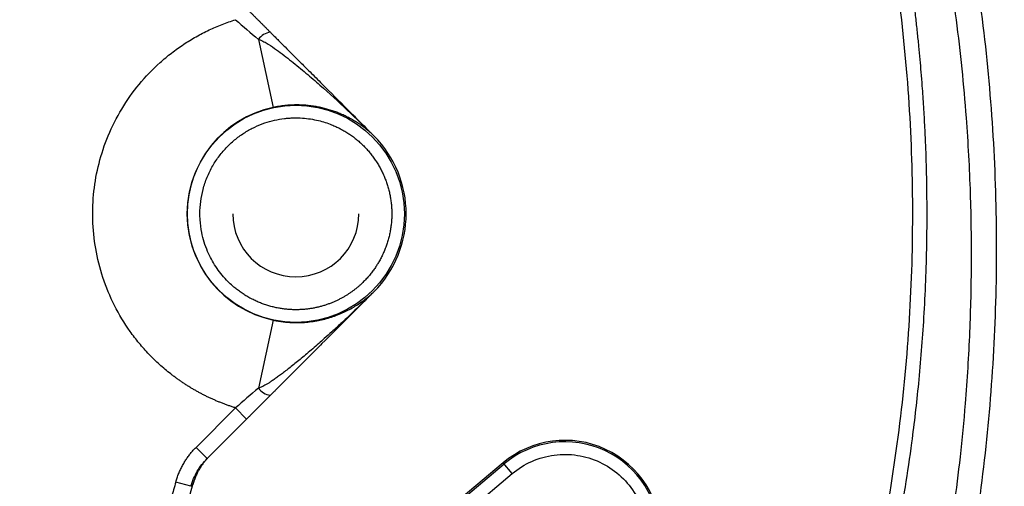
# Model space of a CAD drawing. Header units: inches. Extents: x -41.9 to 31, y -36.4 to 51.2.
# Tile 36 of 56: x 5.1 to 11.2, y -1.7 to 1.2. Entities that reach past the tile are written whole.
import ezdxf

# ---------------------------------------------------------------- set-up
doc = ezdxf.new("R2010")
doc.units = ezdxf.units.IN
doc.header["$MEASUREMENT"] = 0

msp = doc.modelspace()

# ---------------------------------------------------------------- linework, layer by layer
at = {"color": 7, "linetype": 'Continuous', "lineweight": 25}
for p, q in [((6.5574, 1.089), (6.6487, 0.6637)), ((7.2781, 0.4876), (7.2785, 0.4872)), ((7.2785, 0.4872), (7.2785, 0.4872)), ((7.2785, -0.4872), (7.2781, -0.4876)), ((7.2785, -0.4872), (7.2785, -0.4872)), ((6.6487, -0.6637), (6.5574, -1.089)), ((6.1676, -1.4589), (6.4144, -1.2121)), ((6.484, -1.2817), (6.4144, -1.2121)), ((6.484, -1.2817), (6.2372, -1.5285)), ((6.1676, -1.4589), (6.2372, -1.5285)), ((8.0861, -1.5554), (6.9164, -2.5369)), ((6.9207, -2.545), (8.0918, -1.5623)), ((8.1425, -1.6226), (8.0861, -1.5554)), ((7.1925, -2.4197), (8.1425, -1.6226)), ((6.1361, -1.7019), (6.0412, -1.6756)), ((6.1482, -1.6904), (6.1361, -1.7019))]:
    msp.add_line(p, q, dxfattribs=at)
msp.add_circle((6.7913, 0), 0.678, dxfattribs=at)
for centre, radius, start, end in [((0, 0), 19.685, 276.8921, 85.64132), ((0, 0), 15.5228, 1.38065, 84.43682), ((0, 0), 15.5118, 1.38163, 84.38777), ((6.6451, 1.026), 0.108, 96.75921, 144.31981), ((6.7913, 0), 0.6788, 102.12581, 257.87419), ((7.2779, 0.4874), 0.000316, 45.16926, 62.73571), ((6.7913, 0), 0.689, 315, 45), ((6.7913, 0), 0.689, 315, 45), ((6.7913, 0), 0.3937, 180, 0), ((0, 0), 15.5228, 294.3679, 358.61935), ((0, 0), 15.5118, 294.41695, 358.61837), ((7.2779, -0.4874), 0.000316, 297.26422, 314.83074), ((6.6451, -1.026), 0.108, 215.68019, 263.24079), ((8.4723, -2.0157), 0.6009, 0, 130), ((8.4723, -2.0157), 0.5919, 360, 130), ((0, 0), 6.3763, 315.37293, 344.62707)]:
    msp.add_arc(centre, radius, start, end, dxfattribs=at)
at = {"color": 8, "linetype": 'Continuous', "lineweight": 25}
for points, knots in [([(1.4961, 19.4249), (1.6342, 19.4156), (2.0905, 19.3849), (2.8605, 19.2833), (3.8035, 19.1219), (4.7371, 18.9116), (5.6594, 18.6566), (6.568, 18.3564), (7.4608, 18.012), (8.3356, 17.6242), (9.1904, 17.194), (10.023, 16.7223), (10.8314, 16.2103), (11.6138, 15.6593), (12.3681, 15.0706), (13.0927, 14.4456), (13.7858, 13.7858), (14.4456, 13.0927), (15.0706, 12.3681), (15.6593, 11.6138), (16.2103, 10.8314), (16.7223, 10.023), (17.194, 9.1904), (17.6242, 8.3356), (18.012, 7.4608), (18.3564, 6.568), (18.6565, 5.6594), (18.9118, 4.7371), (19.1214, 3.8035), (19.2852, 2.8607), (19.4016, 1.9109), (19.4746, 0.9566), (19.4837, 0.3189), (19.4882, 0)], [0, 0, 0, 0, 0.014264, 0.047122, 0.07998, 0.112838, 0.145695, 0.178553, 0.211411, 0.244269, 0.277127, 0.309985, 0.342843, 0.3757, 0.408558, 0.441416, 0.474274, 0.507132, 0.53999, 0.572848, 0.605706, 0.638563, 0.671421, 0.704279, 0.737137, 0.769995, 0.802853, 0.835711, 0.868569, 0.901426, 0.934284, 0.967142, 1, 1, 1, 1]), ([(15.5446, 0.374), (15.5414, 0.5401), (15.5326, 0.9971), (15.464, 1.7425), (15.3437, 2.607), (15.173, 3.4631), (14.955, 4.3085), (14.6899, 5.1402), (14.3786, 5.9558), (14.022, 6.7526), (13.6213, 7.5282), (13.1778, 8.2802), (12.6928, 9.006), (12.1678, 9.7035), (11.6046, 10.3705), (11.0049, 11.0049), (10.3705, 11.6046), (9.7035, 12.1678), (9.006, 12.6928), (8.2802, 13.1778), (7.5282, 13.6213), (6.7526, 14.022), (5.9558, 14.3786), (5.1402, 14.6899), (4.3084, 14.9548), (3.4632, 15.1736), (2.6068, 15.3412), (1.9363, 15.4438), (1.5509, 15.474), (1.4554, 15.4814)], [0, 0, 0, 0, 0.022053, 0.060662, 0.099272, 0.137881, 0.176491, 0.2151, 0.25371, 0.292319, 0.330929, 0.369538, 0.408148, 0.446757, 0.485367, 0.523977, 0.562586, 0.601196, 0.639805, 0.678415, 0.717024, 0.755634, 0.794243, 0.832853, 0.871462, 0.910072, 0.948681, 0.987291, 1, 1, 1, 1]), ([(11.4485, -5.2389), (11.4579, -5.2199), (11.583, -4.9665), (11.7833, -4.4574), (12.0441, -3.7134), (12.2528, -2.9518), (12.4145, -2.181), (12.5268, -1.403), (12.5904, -0.62), (12.6047, 0.1678), (12.5692, 0.9563), (12.4841, 1.7407), (12.3505, 2.5159), (12.1687, 3.2805), (11.9394, 4.0333), (11.6629, 4.7717), (11.3405, 5.4918), (10.9742, 6.1895), (10.5661, 6.8616), (10.1168, 7.5072), (9.6271, 8.1253), (9.0992, 8.712), (8.5367, 9.2639), (7.9422, 9.7786), (7.3175, 10.2552), (6.663, 10.6927), (5.9809, 11.0897), (5.2752, 11.443), (4.551, 11.7516), (3.8095, 12.0109), (3.2099, 12.1892), (2.8545, 12.2638), (2.7559, 12.2845)], [0, 0, 0, 0, 0.002843, 0.037835, 0.073125, 0.108403, 0.143481, 0.178536, 0.213592, 0.248615, 0.283968, 0.319214, 0.354213, 0.389229, 0.424389, 0.45953, 0.494739, 0.529977, 0.564976, 0.599965, 0.635239, 0.670503, 0.705588, 0.740691, 0.775737, 0.810739, 0.846052, 0.881344, 0.916361, 0.951374, 0.98651, 1, 1, 1, 1]), ([(11.0925, -5.0729), (11.1132, -5.0283), (11.1795, -4.8853), (11.2852, -4.6359), (11.4354, -4.2586), (11.5919, -3.8171), (11.742, -3.3276), (11.8616, -2.8723), (11.9522, -2.4675), (12.0199, -2.112), (12.0592, -1.8708), (12.0815, -1.7181), (12.0918, -1.6445), (12.1014, -1.573), (12.1103, -1.5036), (12.1185, -1.4363), (12.1451, -1.2079), (12.1807, -0.8148), (12.2056, -0.2531), (12.2041, 0.3765), (12.1773, 0.8431), (12.1497, 1.1446), (12.1424, 1.2194), (12.1346, 1.2942), (12.1263, 1.369), (12.1176, 1.4439), (12.1083, 1.5188), (12.0986, 1.5937), (12.0833, 1.7066), (12.0594, 1.8695), (12.0224, 2.0947), (11.9739, 2.3562), (11.9115, 2.6535), (11.8477, 2.9218), (11.7877, 3.1522), (11.7367, 3.3361), (11.6803, 3.5279), (11.6179, 3.7274), (11.5492, 3.9346), (11.4736, 4.1491), (11.3908, 4.3707), (11.2699, 4.6755), (11.1079, 5.0502), (10.9011, 5.4802), (10.6897, 5.8802), (10.5128, 6.1877), (10.3757, 6.4128), (10.2803, 6.5643), (10.1854, 6.7103), (10.0913, 6.8507), (9.9981, 6.9858), (9.906, 7.1156), (9.7316, 7.3546), (9.4659, 7.6972), (9.0945, 8.1323), (8.7833, 8.4642), (8.544, 8.7035), (8.3837, 8.858), (8.2208, 9.0094), (8.0556, 9.1575), (7.8879, 9.3024), (7.646, 9.504), (7.3165, 9.7624), (6.8839, 10.0732), (6.4694, 10.3436), (6.0821, 10.5753), (5.7455, 10.7622), (5.506, 10.8855), (5.3721, 10.9517), (5.3347, 10.97), (5.297, 10.9883), (5.2592, 11.0065), (5.2212, 11.0247), (5.1831, 11.0427), (5.1406, 11.0626), (5.0824, 11.0896), (4.9967, 11.1288), (4.8757, 11.1826), (4.7106, 11.2537), (4.4975, 11.3413), (4.3099, 11.4137), (4.1685, 11.4659), (4.088, 11.4949), (4.0041, 11.5245), (3.917, 11.5546), (3.8265, 11.585), (3.6243, 11.6512), (3.3229, 11.742), (2.9963, 11.8304), (2.8109, 11.8727), (2.7559, 11.8853)], [0, 0, 0, 0, 0.006817, 0.021882, 0.037589, 0.063178, 0.086857, 0.10863, 0.128502, 0.144417, 0.158861, 0.162401, 0.165841, 0.169179, 0.172416, 0.175553, 0.178589, 0.204319, 0.230319, 0.256593, 0.291672, 0.295142, 0.298617, 0.302095, 0.305579, 0.309066, 0.312558, 0.316054, 0.319555, 0.32836, 0.338915, 0.351219, 0.365274, 0.381081, 0.389485, 0.398312, 0.407562, 0.417235, 0.427332, 0.437852, 0.448795, 0.460162, 0.483367, 0.505435, 0.526363, 0.54615, 0.554663, 0.562946, 0.570999, 0.578821, 0.586413, 0.593774, 0.600906, 0.627472, 0.653928, 0.680273, 0.690593, 0.700895, 0.711181, 0.721448, 0.731699, 0.741931, 0.765151, 0.78979, 0.815846, 0.83382, 0.85241, 0.86928, 0.871203, 0.873133, 0.875068, 0.877009, 0.878957, 0.88091, 0.882869, 0.885462, 0.889821, 0.895947, 0.903839, 0.914774, 0.927924, 0.931734, 0.935696, 0.939809, 0.944075, 0.948492, 0.953061, 0.973604, 0.992174, 1, 1, 1, 1]), ([(18.8426, 8.3369), (18.8669, 8.2817), (18.9102, 8.1831), (18.9858, 8.0065), (19.0945, 7.7457), (19.2805, 7.2771), (19.5051, 6.6566), (19.7339, 5.9427), (19.9424, 5.2038), (20.1338, 4.4101), (20.3011, 3.5614), (20.4384, 2.6673), (20.5395, 1.7311), (20.598, 0.7555), (20.6102, -0.22), (20.5763, -1.1953), (20.4961, -2.1706), (20.3691, -3.1448), (20.1957, -4.113), (19.9767, -5.0701), (19.7137, -6.0119), (19.4072, -6.9385), (19.0572, -7.8498), (18.6637, -8.7457), (18.2267, -9.6253), (17.7474, -10.484), (17.2285, -11.3173), (16.6727, -12.1218), (16.0808, -12.8971), (15.4528, -13.6434), (14.7886, -14.3607), (14.0882, -15.0482), (13.3544, -15.7027), (12.591, -16.3205), (11.8021, -16.8991), (10.9887, -17.4384), (10.1508, -17.9385), (9.2886, -18.3993), (8.4019, -18.8205), (7.4943, -19.1996), (6.5706, -19.5349), (5.6356, -19.8246), (4.6906, -20.0698), (3.7353, -20.2674), (2.9583, -20.3986), (2.4984, -20.4473), (2.3622, -20.4617)], [0, 0, 0, 0, 0.004689, 0.00837, 0.014941, 0.026662, 0.047574, 0.066248, 0.084948, 0.107276, 0.129716, 0.152201, 0.177609, 0.202916, 0.228177, 0.253449, 0.278787, 0.304251, 0.329822, 0.355253, 0.380575, 0.405845, 0.431122, 0.456465, 0.481914, 0.507476, 0.532912, 0.55823, 0.583488, 0.608744, 0.634055, 0.65948, 0.685042, 0.710493, 0.735826, 0.761098, 0.786365, 0.811681, 0.837103, 0.862671, 0.888146, 0.913493, 0.938771, 0.964037, 0.989349, 1, 1, 1, 1]), ([(10.2187, 5.3387), (10.2731, 5.2452), (10.454, 4.9342), (10.7164, 4.3827), (11.006, 3.6873), (11.2484, 2.972), (11.4446, 2.2426), (11.5917, 1.5036), (11.6892, 0.7601), (11.7366, 0.0127), (11.7327, -0.7384), (11.6776, -1.4902), (11.5717, -2.237), (11.4171, -2.9734), (11.2133, -3.6964), (10.9907, -4.3438), (10.8161, -4.7417), (10.7424, -4.9096)], [0, 0, 0, 0, 0.030298, 0.100695, 0.171117, 0.24184, 0.313002, 0.383741, 0.454118, 0.52443, 0.594967, 0.666023, 0.737048, 0.807609, 0.878005, 0.948519, 1, 1, 1, 1]), ([(10.0618, 5.2656), (10.0734, 5.2464), (10.2113, 5.0196), (10.4379, 4.5648), (10.7372, 3.9028), (10.9908, 3.2202), (11.2021, 2.5232), (11.368, 1.8144), (11.4873, 1.0996), (11.5596, 0.3808), (11.5842, -0.3412), (11.5603, -1.0655), (11.4884, -1.7888), (11.3688, -2.5059), (11.2042, -3.2124), (10.992, -3.9064), (10.7953, -4.4532), (10.6545, -4.7623), (10.6145, -4.85)], [0, 0, 0, 0, 0.006363, 0.075215, 0.144081, 0.212946, 0.282446, 0.35167, 0.420616, 0.489382, 0.558057, 0.627079, 0.696495, 0.7657, 0.834674, 0.903459, 0.972587, 1, 1, 1, 1]), ([(10.2723, -4.6904), (10.3506, -4.4956), (10.5154, -4.086), (10.7186, -3.4444), (10.8917, -2.773), (11.0233, -2.0938), (11.1143, -1.4104), (11.1647, -0.7232), (11.1745, -0.0334), (11.1433, 0.6577), (11.0705, 1.3456), (10.9569, 2.0271), (10.803, 2.6993), (10.6095, 3.3619), (10.3749, 4.0136), (10.1211, 4.6162), (9.9276, 4.9926), (9.8403, 5.1623)], [0, 0, 0, 0, 0.061666, 0.129645, 0.197846, 0.26577, 0.333465, 0.401068, 0.468988, 0.536965, 0.605086, 0.672964, 0.740555, 0.808157, 0.876013, 0.944098, 1, 1, 1, 1]), ([(10.1424, -4.6299), (10.1822, -4.5344), (10.2852, -4.287), (10.424, -3.8904), (10.5384, -3.5243), (10.6151, -3.2497), (10.6651, -3.0583), (10.7109, -2.8695), (10.7528, -2.6834), (10.7909, -2.5002), (10.8254, -2.3198), (10.8646, -2.095), (10.9052, -1.8281), (10.9448, -1.5092), (10.9796, -1.1468), (11.0044, -0.7441), (11.0146, -0.3069), (11.0084, 0.139), (10.981, 0.6466), (10.9235, 1.2081), (10.83, 1.8049), (10.7073, 2.3863), (10.5573, 2.951), (10.3818, 3.498), (10.1831, 4.0268), (9.9743, 4.5057), (9.8062, 4.8582), (9.7085, 5.0389), (9.6817, 5.0883)], [0, 0, 0, 0, 0.030766, 0.079739, 0.125084, 0.145112, 0.16479, 0.184119, 0.203098, 0.221728, 0.240008, 0.257939, 0.289904, 0.320696, 0.353986, 0.398749, 0.441339, 0.484818, 0.532157, 0.593385, 0.653567, 0.712711, 0.770823, 0.82791, 0.883978, 0.939031, 0.98332, 1, 1, 1, 1]), ([(19.4882, 0), (19.4837, -0.3189), (19.4746, -0.9566), (19.4016, -1.9109), (19.2852, -2.8607), (19.1214, -3.8035), (18.9118, -4.7371), (18.6565, -5.6594), (18.3564, -6.568), (18.012, -7.4608), (17.6242, -8.3356), (17.194, -9.1904), (16.7223, -10.023), (16.2103, -10.8314), (15.6593, -11.6138), (15.0706, -12.3681), (14.4456, -13.0927), (13.7858, -13.7858), (13.0927, -14.4456), (12.3681, -15.0706), (11.6138, -15.6593), (10.8314, -16.2103), (10.023, -16.7223), (9.1904, -17.194), (8.3356, -17.6242), (7.4608, -18.012), (6.568, -18.3564), (5.6594, -18.6564), (4.7372, -18.9121), (3.8033, -19.1199), (3.0108, -19.2634), (2.5281, -19.3194), (2.3622, -19.3386)], [0, 0, 0, 0, 0.033871, 0.067742, 0.101613, 0.135484, 0.169355, 0.203226, 0.237096, 0.270967, 0.304838, 0.338709, 0.37258, 0.406451, 0.440322, 0.474193, 0.508064, 0.541935, 0.575806, 0.609677, 0.643548, 0.677418, 0.711289, 0.74516, 0.779031, 0.812902, 0.846773, 0.880644, 0.914515, 0.948386, 0.982257, 1, 1, 1, 1]), ([(6.3608, -14.1884), (6.4907, -14.1315), (6.8871, -13.9579), (7.5276, -13.6198), (8.2803, -13.1782), (9.006, -12.6927), (9.7035, -12.1679), (10.3705, -11.6046), (11.0049, -11.0049), (11.6046, -10.3705), (12.1678, -9.7035), (12.6928, -9.006), (13.1778, -8.2802), (13.6213, -7.5282), (14.022, -6.7526), (14.3786, -5.9558), (14.6899, -5.1402), (14.955, -4.3085), (15.173, -3.4631), (15.3437, -2.607), (15.464, -1.7425), (15.5326, -0.9971), (15.5414, -0.5401), (15.5446, -0.374)], [0, 0, 0, 0, 0.024309, 0.074162, 0.124016, 0.173869, 0.223723, 0.273576, 0.32343, 0.373283, 0.423137, 0.47299, 0.522844, 0.572697, 0.622551, 0.672404, 0.722258, 0.772111, 0.821965, 0.871818, 0.921672, 0.971525, 1, 1, 1, 1])]:
    msp.add_open_spline(points, degree=3, knots=knots, dxfattribs=at)
at = {"color": 7, "linetype": 'Continuous', "lineweight": 25}
for points, knots in [([(19.6883, 0), (19.6882, 0.0297), (19.6882, 0.0892), (19.6875, 0.1784), (19.6865, 0.2676), (19.6851, 0.3568), (19.6833, 0.446), (19.681, 0.5351), (19.6784, 0.6243), (19.6754, 0.7134), (19.6719, 0.8026), (19.6681, 0.8917), (19.6639, 0.9808), (19.6592, 1.0699), (19.6542, 1.1589), (19.6487, 1.248), (19.6369, 1.427), (19.6166, 1.6906), (19.5839, 2.0331), (19.5472, 2.3592), (19.4633, 3.0094), (19.2936, 3.9983), (19.0328, 5.0716), (18.7758, 5.9365), (18.5636, 6.571), (18.323, 7.2142), (18.1098, 7.7298), (17.9286, 8.1382), (17.7398, 8.5448), (17.3901, 9.2502), (16.9494, 10.0351), (16.47, 10.7948), (16.0863, 11.3591), (15.6909, 11.8992), (15.2742, 12.4296), (14.8512, 12.9326), (14.4003, 13.4332), (13.9382, 13.9125), (13.451, 14.3847), (12.9486, 14.8394), (12.4285, 15.2781), (11.9015, 15.6927), (11.4979, 15.9888), (11.225, 16.1803), (11.0851, 16.2767), (10.9446, 16.3717), (10.8034, 16.4655), (10.6615, 16.558), (10.519, 16.6491), (10.3759, 16.7389), (10.2321, 16.8275), (10.0877, 16.9147), (9.9428, 17.0006), (9.7972, 17.0851), (9.6511, 17.1684), (9.5044, 17.2503), (9.3572, 17.3309), (9.2095, 17.4102), (9.1105, 17.462), (9.061, 17.4879)], [0, 0, 0, 0, 0.004144, 0.008288, 0.012431, 0.016575, 0.020719, 0.024863, 0.029006, 0.03315, 0.037294, 0.041438, 0.045581, 0.049725, 0.053869, 0.058013, 0.062156, 0.078872, 0.094854, 0.1101, 0.124613, 0.186217, 0.24981, 0.278418, 0.311944, 0.343025, 0.374106, 0.389685, 0.405289, 0.436586, 0.49939, 0.530626, 0.561763, 0.594471, 0.623891, 0.655766, 0.686061, 0.717785, 0.748568, 0.780642, 0.812272, 0.84346, 0.874207, 0.88212, 0.890025, 0.897923, 0.905815, 0.9137, 0.921579, 0.92945, 0.937315, 0.945174, 0.953026, 0.960871, 0.96871, 0.976542, 0.984368, 0.992187, 1, 1, 1, 1]), ([(9.7695, -4.4559), (9.7865, -4.4194), (9.8531, -4.2764), (9.9536, -4.0332), (10.0425, -3.804), (10.0944, -3.6616), (10.1178, -3.5961), (10.1408, -3.5305), (10.1634, -3.4648), (10.1855, -3.3988), (10.2072, -3.3327), (10.2276, -3.2696), (10.2473, -3.2068), (10.2702, -3.1326), (10.3004, -3.0317), (10.3318, -2.9223), (10.362, -2.8127), (10.3888, -2.7114), (10.4174, -2.599), (10.4473, -2.4754), (10.4756, -2.3518), (10.4964, -2.2561), (10.5237, -2.1257), (10.5579, -1.9508), (10.6016, -1.6965), (10.6451, -1.3993), (10.686, -1.0466), (10.7188, -0.6337), (10.7338, -0.2456), (10.7353, 0.1081), (10.7295, 0.3516), (10.7211, 0.5398), (10.7139, 0.6684), (10.706, 0.7834), (10.6983, 0.8819), (10.6911, 0.9647), (10.6832, 1.0483), (10.6743, 1.1362), (10.6641, 1.2282), (10.6507, 1.3403), (10.6335, 1.4713), (10.613, 1.6122), (10.5931, 1.7379), (10.5757, 1.8406), (10.5614, 1.9205), (10.5484, 1.9908), (10.534, 2.0656), (10.5167, 2.1523), (10.468, 2.3849), (10.4109, 2.6235), (10.3447, 2.8677), (10.3125, 2.9815), (10.284, 3.0783), (10.2586, 3.1616), (10.233, 3.2439), (10.2003, 3.3455), (10.1614, 3.4624), (10.1196, 3.5827), (10.0836, 3.6826), (10.0553, 3.7591), (10.0345, 3.8143), (10.0128, 3.8711), (9.9875, 3.9359), (9.9585, 4.0089), (9.935, 4.0666), (9.9201, 4.1029), (9.9161, 4.1125), (9.9143, 4.1169), (9.9115, 4.1235), (9.9014, 4.1478), (9.8811, 4.1961), (9.848, 4.2736), (9.803, 4.3762), (9.7446, 4.505), (9.6951, 4.6104), (9.6594, 4.6843), (9.6427, 4.7187), (9.6254, 4.754), (9.6074, 4.7902), (9.5888, 4.8274), (9.5695, 4.8656), (9.5496, 4.9046), (9.526, 4.9506), (9.5084, 4.9832), (9.4978, 5.0026)], [0, 0, 0, 0, 0.012343, 0.048298, 0.080526, 0.087619, 0.094713, 0.101808, 0.108905, 0.116004, 0.123105, 0.130208, 0.136317, 0.143247, 0.153987, 0.168558, 0.178106, 0.188797, 0.200633, 0.213615, 0.227742, 0.239457, 0.243576, 0.268532, 0.294037, 0.322567, 0.360486, 0.402732, 0.449343, 0.479374, 0.51102, 0.523904, 0.53705, 0.550461, 0.559189, 0.567321, 0.575896, 0.58491, 0.594359, 0.60424, 0.619475, 0.634825, 0.647813, 0.658446, 0.666728, 0.672666, 0.680324, 0.690044, 0.699756, 0.753065, 0.76514, 0.777211, 0.789281, 0.796053, 0.803863, 0.815681, 0.828725, 0.841571, 0.854686, 0.861237, 0.866541, 0.872745, 0.879851, 0.887859, 0.896772, 0.898945, 0.899874, 0.899949, 0.900385, 0.902076, 0.908001, 0.916446, 0.927875, 0.942302, 0.959745, 0.963527, 0.967426, 0.971441, 0.975571, 0.979817, 0.984178, 0.988652, 0.99324, 1, 1, 1, 1]), ([(9.4104, 4.9618), (9.457, 4.8762), (9.6151, 4.5857), (9.8411, 4.0698), (10.0877, 3.4186), (10.2885, 2.753), (10.4465, 2.0747), (10.56, 1.3853), (10.628, 0.6895), (10.6503, -0.0073), (10.6272, -0.7029), (10.5593, -1.3956), (10.4459, -2.0844), (10.2882, -2.7652), (10.0844, -3.4323), (9.8834, -3.9838), (9.7346, -4.3047), (9.6831, -4.4157)], [0, 0, 0, 0, 0.030081, 0.102108, 0.173627, 0.245003, 0.316538, 0.388535, 0.460535, 0.532235, 0.603627, 0.675247, 0.74698, 0.819017, 0.890823, 0.962244, 1, 1, 1, 1]), ([(6.484, 1.2817), (6.4885, 1.2772), (6.4974, 1.2683), (6.5108, 1.2549), (6.5242, 1.2415), (6.5376, 1.2281), (6.5511, 1.2146), (6.5646, 1.2011), (6.5781, 1.1876), (6.5917, 1.174), (6.6052, 1.1605), (6.6188, 1.1469), (6.6279, 1.1378), (6.6324, 1.1333)], [0, 0, 0, 0, 0.089254, 0.178721, 0.268442, 0.358456, 0.448803, 0.539521, 0.630648, 0.722223, 0.814282, 0.906862, 1, 1, 1, 1]), ([(6.1567, -1.0993), (6.1503, -1.0955), (6.1376, -1.0881), (6.1187, -1.0765), (6.1001, -1.0646), (6.0816, -1.0524), (6.0634, -1.0399), (6.0454, -1.0271), (6.0276, -1.0139), (5.9917, -0.9864), (5.9394, -0.9424), (5.8734, -0.8783), (5.8117, -0.809), (5.7357, -0.7096), (5.6544, -0.5748), (5.582, -0.4006), (5.5366, -0.2197), (5.5183, -0.038), (5.5258, 0.1411), (5.558, 0.3175), (5.6159, 0.4907), (5.7, 0.6572), (5.8089, 0.8111), (5.9179, 0.9247), (6.014, 1.0049), (6.0894, 1.0589), (6.168, 1.107), (6.2352, 1.1417), (6.2899, 1.1663), (6.3308, 1.1831), (6.3723, 1.1985), (6.4004, 1.2075), (6.4144, 1.2121)], [0, 0, 0, 0, 0.007536, 0.015065, 0.02259, 0.030113, 0.037636, 0.045162, 0.052693, 0.060232, 0.091302, 0.122385, 0.154134, 0.185897, 0.250066, 0.314236, 0.377704, 0.439817, 0.500001, 0.560185, 0.622298, 0.685767, 0.749936, 0.814105, 0.845854, 0.877617, 0.908686, 0.93977, 0.954834, 0.969882, 0.984931, 1, 1, 1, 1]), ([(6.6324, 1.1333), (6.6347, 1.131), (6.6396, 1.1261), (6.6476, 1.1181), (6.6567, 1.109), (6.6671, 1.0986), (6.6815, 1.0842), (6.7006, 1.0651), (6.7301, 1.0356), (6.7689, 0.9967), (6.8209, 0.9448), (6.8836, 0.8821), (6.9836, 0.7821), (7.0839, 0.6818), (7.1918, 0.5739), (7.2457, 0.52), (7.2781, 0.4876)], [0, 0, 0, 0, 0.010772, 0.023316, 0.037639, 0.053743, 0.071631, 0.105157, 0.143066, 0.209058, 0.285822, 0.384611, 0.500067, 0.750018, 0.849643, 1, 1, 1, 1]), ([(6.5574, 1.089), (6.5614, 1.0882), (6.5646, 1.0871), (6.5707, 1.0848), (6.5735, 1.0836), (6.5816, 1.0799), (6.5866, 1.0774), (6.6012, 1.0695), (6.6103, 1.064), (6.6368, 1.0474), (6.6534, 1.036), (6.7024, 1.0011), (6.7335, 0.9772), (6.7947, 0.9286), (6.8247, 0.9039), (6.884, 0.854), (6.9132, 0.8288), (7, 0.7524), (7.0567, 0.7005), (7.1686, 0.5952), (7.2237, 0.5418), (7.278, 0.4876)], [0, 0, 0, 0, 0.007812, 0.007812, 0.015625, 0.015625, 0.03125, 0.03125, 0.0625, 0.0625, 0.125, 0.125, 0.25, 0.25, 0.375, 0.375, 0.5, 0.5, 0.75, 0.75, 1, 1, 1, 1]), ([(7.1339, 0.5933), (7.1293, 0.5958), (7.1203, 0.6007), (7.1066, 0.6076), (7.0931, 0.6141), (7.0797, 0.6202), (7.0664, 0.6259), (7.0532, 0.6312), (7.0403, 0.6362), (7.0222, 0.6427), (6.999, 0.6502), (6.9699, 0.6583), (6.9404, 0.6651), (6.9095, 0.6708), (6.8779, 0.6752), (6.8455, 0.6781), (6.8138, 0.6796), (6.7861, 0.6796), (6.7623, 0.6788), (6.7425, 0.6775), (6.7231, 0.6757), (6.704, 0.6734), (6.6852, 0.6706), (6.6668, 0.6674), (6.6547, 0.6649), (6.6487, 0.6637)], [0, 0, 0, 0, 0.03791, 0.074832, 0.110769, 0.145723, 0.179697, 0.212693, 0.244715, 0.275765, 0.344042, 0.408557, 0.474502, 0.536857, 0.603205, 0.665561, 0.724114, 0.779093, 0.813894, 0.84742, 0.879775, 0.911077, 0.941453, 0.971044, 1, 1, 1, 1]), ([(6.4917, -0.5189), (6.4876, -0.5166), (6.4795, -0.5118), (6.4675, -0.5042), (6.4557, -0.4965), (6.444, -0.4884), (6.4325, -0.48), (6.4212, -0.4714), (6.4065, -0.4595), (6.3851, -0.441), (6.3425, -0.3995), (6.2886, -0.3319), (6.2347, -0.2319), (6.2037, -0.1317), (6.1933, -0.0516), (6.1913, 0.0131), (6.1954, 0.0768), (6.2103, 0.1535), (6.2313, 0.216), (6.2531, 0.2645), (6.2774, 0.31), (6.3054, 0.3522), (6.3366, 0.3909), (6.3697, 0.427), (6.4146, 0.4679), (6.4633, 0.5024), (6.5037, 0.5261), (6.5442, 0.5468), (6.5953, 0.5675), (6.6575, 0.5852), (6.7082, 0.594), (6.748, 0.5979), (6.7859, 0.5997), (6.8482, 0.5983), (6.9148, 0.5879), (6.9747, 0.571), (7.0063, 0.5597), (7.0324, 0.5488), (7.0533, 0.5392), (7.074, 0.5286), (7.0863, 0.5216), (7.091, 0.5189)], [0, 0, 0, 0, 0.007533, 0.015066, 0.022599, 0.030132, 0.037666, 0.045199, 0.052893, 0.067737, 0.090386, 0.147593, 0.204801, 0.270659, 0.313487, 0.333229, 0.373864, 0.415043, 0.457399, 0.478613, 0.499907, 0.539496, 0.559257, 0.579092, 0.617495, 0.655886, 0.674039, 0.692131, 0.72835, 0.761745, 0.795128, 0.810269, 0.825374, 0.8556, 0.909619, 0.932214, 0.95481, 0.962997, 0.977349, 0.991523, 1, 1, 1, 1]), ([(7.278, 0.4876), (7.2742, 0.4912), (7.2669, 0.4981), (7.256, 0.5079), (7.2455, 0.5168), (7.2357, 0.525), (7.2264, 0.5323), (7.2178, 0.5389), (7.2037, 0.5494), (7.1842, 0.5631), (7.159, 0.5791), (7.142, 0.5887), (7.1339, 0.5933)], [0, 0, 0, 0, 0.0883755, 0.1713015, 0.2487811, 0.320817, 0.3874119, 0.4485683, 0.5042884, 0.6820299, 0.8472588, 1, 1, 1, 1]), ([(7.091, 0.5189), (7.0951, 0.5165), (7.1033, 0.5117), (7.1153, 0.5041), (7.1272, 0.4963), (7.139, 0.4882), (7.1505, 0.4798), (7.1618, 0.4711), (7.1729, 0.4621), (7.1838, 0.4529), (7.1945, 0.4434), (7.2049, 0.4337), (7.2151, 0.4238), (7.2251, 0.4136), (7.2348, 0.4031), (7.2442, 0.3924), (7.2535, 0.3816), (7.2624, 0.3705), (7.2711, 0.3591), (7.2795, 0.3476), (7.2876, 0.3359), (7.2955, 0.324), (7.3031, 0.3119), (7.3103, 0.2996), (7.3173, 0.2872), (7.324, 0.2746), (7.3304, 0.2619), (7.3365, 0.249), (7.3422, 0.2359), (7.3477, 0.2227), (7.3528, 0.2094), (7.3577, 0.196), (7.3622, 0.1825), (7.3663, 0.1688), (7.3702, 0.1551), (7.3737, 0.1413), (7.3769, 0.1274), (7.3798, 0.1134), (7.3823, 0.0994), (7.3845, 0.0853), (7.3864, 0.0711), (7.3879, 0.057), (7.3891, 0.0428), (7.3899, 0.0285), (7.3905, 0.0143), (7.3906, 0), (7.3905, -0.0143), (7.3899, -0.0285), (7.3891, -0.0428), (7.3879, -0.057), (7.3864, -0.0711), (7.3845, -0.0853), (7.3823, -0.0994), (7.3798, -0.1134), (7.3769, -0.1274), (7.3737, -0.1413), (7.3702, -0.1551), (7.3663, -0.1688), (7.3622, -0.1825), (7.3577, -0.196), (7.3528, -0.2094), (7.3477, -0.2227), (7.3422, -0.2359), (7.3365, -0.249), (7.3304, -0.2619), (7.324, -0.2746), (7.3173, -0.2872), (7.3108, -0.2989), (7.3044, -0.3097), (7.2981, -0.3199), (7.2914, -0.3303), (7.2842, -0.3409), (7.2766, -0.3516), (7.2685, -0.3625), (7.26, -0.3735), (7.2509, -0.3846), (7.2413, -0.3958), (7.2312, -0.4071), (7.2205, -0.4183), (7.2092, -0.4296), (7.1974, -0.4408), (7.1849, -0.452), (7.1718, -0.463), (7.1582, -0.4739), (7.1439, -0.4847), (7.1289, -0.4952), (7.1133, -0.5055), (7.097, -0.5155), (7.0801, -0.5252), (7.0626, -0.5345), (7.0443, -0.5433), (7.0255, -0.5517), (7.0059, -0.5596), (6.9858, -0.5669), (6.965, -0.5737), (6.9436, -0.5797), (6.9216, -0.5851), (6.899, -0.5896), (6.8759, -0.5934), (6.8522, -0.5963), (6.8281, -0.5983), (6.8035, -0.5993), (6.7785, -0.5993), (6.7531, -0.5982), (6.7274, -0.596), (6.7015, -0.5926), (6.6753, -0.5881), (6.6489, -0.5823), (6.6225, -0.5752), (6.596, -0.5667), (6.5696, -0.5569), (6.5433, -0.5457), (6.5172, -0.5332), (6.5003, -0.5237), (6.4917, -0.5189)], [0, 0, 0, 0, 0.007576, 0.015152, 0.022728, 0.030304, 0.037879, 0.045455, 0.053031, 0.060607, 0.068183, 0.075759, 0.083335, 0.090911, 0.098487, 0.106062, 0.113638, 0.121214, 0.12879, 0.136366, 0.143942, 0.151518, 0.159094, 0.16667, 0.174245, 0.181821, 0.189397, 0.196973, 0.204549, 0.212125, 0.219701, 0.227277, 0.234853, 0.242428, 0.250004, 0.25758, 0.265156, 0.272732, 0.280308, 0.287884, 0.29546, 0.303036, 0.310611, 0.318187, 0.325763, 0.333339, 0.340915, 0.348491, 0.356067, 0.363643, 0.371219, 0.378794, 0.38637, 0.393946, 0.401522, 0.409098, 0.416674, 0.42425, 0.431826, 0.439402, 0.446977, 0.454553, 0.462129, 0.469705, 0.477281, 0.484857, 0.492433, 0.500009, 0.506161, 0.512524, 0.519096, 0.525877, 0.532869, 0.54007, 0.54748, 0.5551, 0.56293, 0.57097, 0.579219, 0.587677, 0.596346, 0.605224, 0.614311, 0.623609, 0.633116, 0.642832, 0.652758, 0.662894, 0.67324, 0.683795, 0.694559, 0.705534, 0.716717, 0.728111, 0.739714, 0.751527, 0.763549, 0.775781, 0.788223, 0.800874, 0.813735, 0.826805, 0.840086, 0.853575, 0.867274, 0.881183, 0.895302, 0.90963, 0.924168, 0.938915, 0.953872, 0.969038, 0.984414, 1, 1, 1, 1]), ([(7.278, -0.4876), (7.267, -0.4986), (7.2431, -0.5223), (7.204, -0.5606), (7.1587, -0.6043), (7.1142, -0.6465), (7.0661, -0.6914), (7.0194, -0.7343), (6.9734, -0.7757), (6.9334, -0.8111), (6.8972, -0.8426), (6.8608, -0.8737), (6.8263, -0.9025), (6.7938, -0.9292), (6.7633, -0.9537), (6.7348, -0.976), (6.7083, -0.9963), (6.6837, -1.0144), (6.6612, -1.0305), (6.6408, -1.0446), (6.6223, -1.0566), (6.606, -1.0667), (6.5917, -1.0748), (6.5796, -1.081), (6.5697, -1.0853), (6.5626, -1.0878), (6.5587, -1.0887), (6.5574, -1.089)], [0, 0, 0, 0, 0.049378, 0.107485, 0.17433, 0.249933, 0.302738, 0.383916, 0.451715, 0.499934, 0.553804, 0.604565, 0.652223, 0.696793, 0.738286, 0.776701, 0.812073, 0.844426, 0.873751, 0.900071, 0.923432, 0.943817, 0.961276, 0.975786, 0.987312, 0.995637, 1, 1, 1, 1]), ([(7.2781, -0.4876), (7.2457, -0.52), (7.1918, -0.5739), (7.0839, -0.6818), (6.9853, -0.7804), (6.8884, -0.8773), (6.8279, -0.9378), (6.7757, -0.9899), (6.735, -1.0307), (6.704, -1.0617), (6.6829, -1.0828), (6.6661, -1.0996), (6.6531, -1.1126), (6.6421, -1.1236), (6.6354, -1.1303), (6.6324, -1.1333)], [0, 0, 0, 0, 0.15032, 0.249998, 0.499974, 0.607442, 0.699967, 0.780614, 0.849856, 0.889696, 0.924907, 0.948129, 0.96838, 0.985667, 1, 1, 1, 1]), ([(6.6487, -0.6637), (6.6519, -0.6644), (6.6582, -0.6657), (6.6677, -0.6675), (6.6773, -0.6693), (6.6871, -0.6709), (6.6969, -0.6724), (6.7069, -0.6737), (6.7169, -0.6749), (6.7271, -0.676), (6.7373, -0.677), (6.7477, -0.6778), (6.7581, -0.6785), (6.7687, -0.679), (6.7793, -0.6793), (6.79, -0.6795), (6.8008, -0.6796), (6.8117, -0.6794), (6.8227, -0.6791), (6.8449, -0.6781), (6.8786, -0.6753), (6.9214, -0.669), (6.9636, -0.66), (7.0037, -0.649), (7.0434, -0.6354), (7.0808, -0.6201), (7.1176, -0.6024), (7.152, -0.5835), (7.1859, -0.5621), (7.2131, -0.5427), (7.2365, -0.5244), (7.2567, -0.5075), (7.2706, -0.4946), (7.278, -0.4876)], [0, 0, 0, 0, 0.010482, 0.021072, 0.031788, 0.042644, 0.053655, 0.064837, 0.076202, 0.087764, 0.099535, 0.111526, 0.12375, 0.136215, 0.148934, 0.161913, 0.175164, 0.188693, 0.202508, 0.216617, 0.273778, 0.336081, 0.396215, 0.461338, 0.524362, 0.592517, 0.656632, 0.726393, 0.790654, 0.862151, 0.900269, 0.946216, 1, 1, 1, 1]), ([(6.4144, -1.2121), (6.4075, -1.2099), (6.3937, -1.2055), (6.3731, -1.1985), (6.3527, -1.1912), (6.3324, -1.1835), (6.3123, -1.1755), (6.2923, -1.1672), (6.2725, -1.1585), (6.2528, -1.1495), (6.2333, -1.1401), (6.2139, -1.1304), (6.1947, -1.1204), (6.1756, -1.11), (6.163, -1.1028), (6.1567, -1.0993)], [0, 0, 0, 0, 0.0771709, 0.154218, 0.2311637, 0.3080305, 0.3848409, 0.4616174, 0.5383826, 0.6151591, 0.6919695, 0.7688363, 0.845782, 0.9228291, 1, 1, 1, 1]), ([(6.6324, -1.1333), (6.6279, -1.1378), (6.6188, -1.1469), (6.6052, -1.1605), (6.5917, -1.174), (6.5781, -1.1876), (6.5646, -1.2011), (6.5511, -1.2146), (6.5376, -1.2281), (6.5242, -1.2415), (6.5108, -1.2549), (6.4974, -1.2683), (6.4885, -1.2772), (6.484, -1.2817)], [0, 0, 0, 0, 0.093138, 0.185718, 0.277777, 0.369352, 0.460479, 0.551197, 0.641544, 0.731558, 0.821279, 0.910746, 1, 1, 1, 1]), ([(6.0412, -1.6756), (6.0425, -1.671), (6.0451, -1.6619), (6.0495, -1.6485), (6.0543, -1.6352), (6.0594, -1.622), (6.0649, -1.609), (6.0707, -1.5962), (6.077, -1.5835), (6.0836, -1.571), (6.0924, -1.5554), (6.1038, -1.537), (6.1182, -1.5162), (6.1336, -1.4963), (6.15, -1.477), (6.1617, -1.4649), (6.1676, -1.4589)], [0, 0, 0, 0, 0.055951, 0.111746, 0.16743, 0.223049, 0.278651, 0.33428, 0.389984, 0.445808, 0.501798, 0.601673, 0.701168, 0.800544, 0.900067, 1, 1, 1, 1]), ([(6.1361, -1.7019), (6.1406, -1.6855), (6.1462, -1.6694), (6.1594, -1.6381), (6.1671, -1.6229), (6.1926, -1.5792), (6.2131, -1.5526), (6.2372, -1.5285)], [0, 0, 0, 0, 0.25, 0.25, 0.5, 0.5, 1, 1, 1, 1]), ([(6.2471, -1.5186), (6.2448, -1.521), (6.2401, -1.5257), (6.2332, -1.5332), (6.2264, -1.541), (6.2196, -1.5491), (6.2102, -1.5611), (6.1984, -1.5777), (6.1857, -1.5983), (6.174, -1.6205), (6.1639, -1.6428), (6.1572, -1.6609), (6.1534, -1.6725), (6.1518, -1.6776), (6.1508, -1.681), (6.1502, -1.6832), (6.1496, -1.6852), (6.149, -1.6875), (6.1484, -1.6895), (6.1482, -1.6904)], [0, 0, 0, 0, 0.046857, 0.09522, 0.145102, 0.196512, 0.249456, 0.368228, 0.498439, 0.613805, 0.74901, 0.874412, 0.911305, 0.937133, 0.956019, 0.96541, 0.972532, 0.987735, 1, 1, 1, 1]), ([(8.1425, -1.6226), (8.1796, -1.5914), (8.2212, -1.5656), (8.31, -1.5265), (8.3572, -1.5133), (8.4534, -1.5006), (8.5024, -1.5011), (8.5983, -1.5159), (8.6452, -1.5301), (8.7332, -1.5711), (8.7742, -1.5979), (8.8471, -1.6619), (8.8791, -1.6991), (8.9312, -1.7809), (8.9514, -1.8255), (8.9786, -1.9187), (8.9855, -1.9672), (8.9855, -2.0157)], [0, 0, 0, 0, 0.125, 0.125, 0.25, 0.25, 0.375, 0.375, 0.5, 0.5, 0.625, 0.625, 0.75, 0.75, 0.875, 0.875, 1, 1, 1, 1]), ([(6.0412, -1.6756), (6.0368, -1.6914), (6.0279, -1.7231), (6.0142, -1.7705), (6, -1.8179), (5.9855, -1.8651), (5.9707, -1.9121), (5.9554, -1.9591), (5.9398, -2.0059), (5.9078, -2.0994), (5.8571, -2.2386), (5.8011, -2.3786), (5.7494, -2.5004), (5.6957, -2.6217), (5.5898, -2.8441), (5.4643, -3.0783), (5.328, -3.3061), (5.1845, -3.5294), (5.0571, -3.7082), (4.9361, -3.8656), (4.8728, -3.9452), (4.8019, -4.0311), (4.7378, -4.1062), (4.6745, -4.1781), (4.6081, -4.2512), (4.5406, -4.3233), (4.4947, -4.3705), (4.4717, -4.3941)], [0, 0, 0, 0, 0.0155634, 0.0311267, 0.04669, 0.0622533, 0.0778166, 0.0933799, 0.1089432, 0.1245065, 0.1867561, 0.2490049, 0.2671411, 0.3117929, 0.3745143, 0.4999995, 0.562786, 0.6255074, 0.7509926, 0.7701861, 0.8132764, 0.8471442, 0.8754978, 0.9066235, 0.9377491, 0.9688746, 1, 1, 1, 1])]:
    msp.add_open_spline(points, degree=3, knots=knots, dxfattribs=at)
for points in [[(6.4144, 1.2121), (6.4619, 1.1705), (6.5094, 1.1296), (6.5574, 1.089)], [(7.2785, 0.4872), (7.2784, 0.4873), (7.2782, 0.4875), (7.278, 0.4876)], [(7.278, -0.4876), (7.2782, -0.4875), (7.2784, -0.4873), (7.2785, -0.4872)], [(6.5574, -1.089), (6.5094, -1.1296), (6.4619, -1.1705), (6.4144, -1.2121)]]:
    msp.add_open_spline(points, degree=3, dxfattribs=at)

doc.saveas('drawing.dxf')
